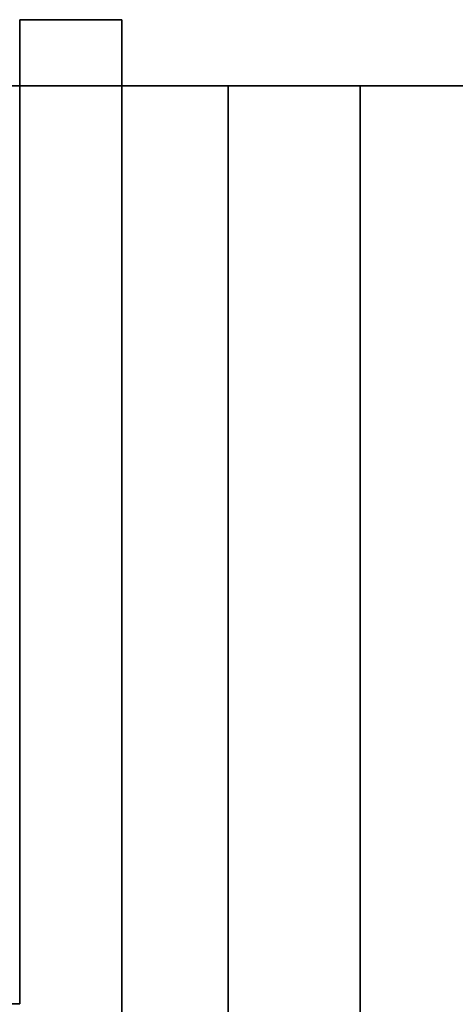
# Model space of a CAD drawing. Extents: x -1299 to -1246.9, y 2743.7 to 2747.9.
# Tile 156 of 256: x -1297.0081 to -1296.9877, y 2747.8413 to 2747.8875. Entities that reach past the tile are written whole.
import ezdxf

# ---------------------------------------------------------------- set-up
doc = ezdxf.new("R2010")
doc.units = 0
doc.header["$LTSCALE"] = 150
doc.header["$MEASUREMENT"] = 0
doc.layers.add('3DFACE_BOLT', color=7, linetype='CONTINUOUS')
doc.layers.add('3DFACE_SHAPE', color=7, linetype='CONTINUOUS')

msp = doc.modelspace()

# ---------------------------------------------------------------- linework, layer by layer
at = {"layer": '3DFACE_BOLT', "color": 1}
for points, invisible_edges in [([(-1297.018119, 2747.865136, 0.056417), (-1297.018119, 2747.871824, 0.068), (-1297.008119, 2747.865136, 0.056417)], 14), ([(-1297.008119, 2747.865136, 0.056417), (-1297.018119, 2747.871824, 0.068), (-1297.008119, 2747.871824, 0.068)], 3), ([(-1297.018119, 2747.871824, 0.068), (-1297.018119, 2747.865136, 0.079583), (-1297.008119, 2747.871824, 0.068)], 14), ([(-1297.008119, 2747.871824, 0.068), (-1297.018119, 2747.865136, 0.079583), (-1297.008119, 2747.865136, 0.079583)], 3), ([(-1297.018119, 2747.865136, 0.126417), (-1297.018119, 2747.871824, 0.138), (-1297.008119, 2747.865136, 0.126417)], 14), ([(-1297.008119, 2747.865136, 0.126417), (-1297.018119, 2747.871824, 0.138), (-1297.008119, 2747.871824, 0.138)], 3), ([(-1297.018119, 2747.871824, 0.138), (-1297.018119, 2747.865136, 0.149583), (-1297.008119, 2747.871824, 0.138)], 14), ([(-1297.008119, 2747.871824, 0.138), (-1297.018119, 2747.865136, 0.149583), (-1297.008119, 2747.865136, 0.149583)], 3), ([(-1297.008119, 2747.865136, 0.056417), (-1297.008119, 2747.871824, 0.068), (-1297.008119, 2747.865136, 0.079583)], 12), ([(-1297.008119, 2747.865136, 0.126417), (-1297.008119, 2747.871824, 0.138), (-1297.008119, 2747.865136, 0.149583)], 12), ([(-1297.008119, 2747.866057, 0.065528), (-1297.008119, 2747.866449, 0.068), (-1296.958119, 2747.866057, 0.065528)], 14), ([(-1296.958119, 2747.866057, 0.065528), (-1297.008119, 2747.866449, 0.068), (-1296.958119, 2747.866449, 0.068)], 3), ([(-1297.008119, 2747.866449, 0.068), (-1297.008119, 2747.866057, 0.070472), (-1296.958119, 2747.866449, 0.068)], 14), ([(-1296.958119, 2747.866449, 0.068), (-1297.008119, 2747.866057, 0.070472), (-1296.958119, 2747.866057, 0.070472)], 3), ([(-1297.008119, 2747.866057, 0.070472), (-1297.008119, 2747.866449, 0.068), (-1297.008119, 2747.866057, 0.065528)], 12), ([(-1297.008119, 2747.866057, 0.135528), (-1297.008119, 2747.866449, 0.138), (-1296.958119, 2747.866057, 0.135528)], 14), ([(-1296.958119, 2747.866057, 0.135528), (-1297.008119, 2747.866449, 0.138), (-1296.958119, 2747.866449, 0.138)], 3), ([(-1297.008119, 2747.866449, 0.138), (-1297.008119, 2747.866057, 0.140472), (-1296.958119, 2747.866449, 0.138)], 14), ([(-1296.958119, 2747.866449, 0.138), (-1297.008119, 2747.866057, 0.140472), (-1296.958119, 2747.866057, 0.140472)], 3), ([(-1297.008119, 2747.866057, 0.140472), (-1297.008119, 2747.866449, 0.138), (-1297.008119, 2747.866057, 0.135528)], 12), ([(-1297.008119, 2747.864921, 0.063298), (-1297.008119, 2747.866057, 0.065528), (-1296.958119, 2747.864921, 0.063298)], 14), ([(-1296.958119, 2747.864921, 0.063298), (-1297.008119, 2747.866057, 0.065528), (-1296.958119, 2747.866057, 0.065528)], 3), ([(-1297.008119, 2747.866057, 0.070472), (-1297.008119, 2747.864921, 0.072702), (-1296.958119, 2747.866057, 0.070472)], 14), ([(-1296.958119, 2747.866057, 0.070472), (-1297.008119, 2747.864921, 0.072702), (-1296.958119, 2747.864921, 0.072702)], 3), ([(-1297.008119, 2747.864921, 0.072702), (-1297.008119, 2747.866057, 0.070472), (-1297.008119, 2747.864921, 0.063298)], 14), ([(-1297.008119, 2747.864921, 0.063298), (-1297.008119, 2747.866057, 0.070472), (-1297.008119, 2747.866057, 0.065528)], 3), ([(-1297.008119, 2747.864921, 0.133298), (-1297.008119, 2747.866057, 0.135528), (-1296.958119, 2747.864921, 0.133298)], 14), ([(-1296.958119, 2747.864921, 0.133298), (-1297.008119, 2747.866057, 0.135528), (-1296.958119, 2747.866057, 0.135528)], 3), ([(-1297.008119, 2747.866057, 0.140472), (-1297.008119, 2747.864921, 0.142702), (-1296.958119, 2747.866057, 0.140472)], 14), ([(-1296.958119, 2747.866057, 0.140472), (-1297.008119, 2747.864921, 0.142702), (-1296.958119, 2747.864921, 0.142702)], 3), ([(-1297.008119, 2747.864921, 0.142702), (-1297.008119, 2747.866057, 0.140472), (-1297.008119, 2747.864921, 0.133298)], 14), ([(-1297.008119, 2747.864921, 0.133298), (-1297.008119, 2747.866057, 0.140472), (-1297.008119, 2747.866057, 0.135528)], 3), ([(-1297.018119, 2747.851761, 0.056417), (-1297.018119, 2747.865136, 0.056417), (-1297.008119, 2747.851761, 0.056417)], 14), ([(-1297.008119, 2747.851761, 0.056417), (-1297.018119, 2747.865136, 0.056417), (-1297.008119, 2747.865136, 0.056417)], 3), ([(-1297.018119, 2747.865136, 0.079583), (-1297.018119, 2747.851761, 0.079583), (-1297.008119, 2747.865136, 0.079583)], 14), ([(-1297.008119, 2747.865136, 0.079583), (-1297.018119, 2747.851761, 0.079583), (-1297.008119, 2747.851761, 0.079583)], 3), ([(-1297.018119, 2747.851761, 0.126417), (-1297.018119, 2747.865136, 0.126417), (-1297.008119, 2747.851761, 0.126417)], 14), ([(-1297.008119, 2747.851761, 0.126417), (-1297.018119, 2747.865136, 0.126417), (-1297.008119, 2747.865136, 0.126417)], 3), ([(-1297.018119, 2747.865136, 0.149583), (-1297.018119, 2747.851761, 0.149583), (-1297.008119, 2747.865136, 0.149583)], 14), ([(-1297.008119, 2747.865136, 0.149583), (-1297.018119, 2747.851761, 0.149583), (-1297.008119, 2747.851761, 0.149583)], 3), ([(-1297.008119, 2747.851761, 0.056417), (-1297.008119, 2747.865136, 0.056417), (-1297.008119, 2747.851761, 0.079583)], 14), ([(-1297.008119, 2747.851761, 0.079583), (-1297.008119, 2747.865136, 0.056417), (-1297.008119, 2747.865136, 0.079583)], 3), ([(-1297.008119, 2747.851761, 0.126417), (-1297.008119, 2747.865136, 0.126417), (-1297.008119, 2747.851761, 0.149583)], 14), ([(-1297.008119, 2747.851761, 0.149583), (-1297.008119, 2747.865136, 0.126417), (-1297.008119, 2747.865136, 0.149583)], 3), ([(-1297.008119, 2747.863151, 0.061528), (-1297.008119, 2747.864921, 0.063298), (-1296.958119, 2747.863151, 0.061528)], 14), ([(-1296.958119, 2747.863151, 0.061528), (-1297.008119, 2747.864921, 0.063298), (-1296.958119, 2747.864921, 0.063298)], 3), ([(-1297.008119, 2747.864921, 0.072702), (-1297.008119, 2747.863151, 0.074472), (-1296.958119, 2747.864921, 0.072702)], 14), ([(-1296.958119, 2747.864921, 0.072702), (-1297.008119, 2747.863151, 0.074472), (-1296.958119, 2747.863151, 0.074472)], 3), ([(-1297.008119, 2747.863151, 0.074472), (-1297.008119, 2747.864921, 0.072702), (-1297.008119, 2747.863151, 0.061528)], 14), ([(-1297.008119, 2747.863151, 0.061528), (-1297.008119, 2747.864921, 0.072702), (-1297.008119, 2747.864921, 0.063298)], 3), ([(-1297.008119, 2747.863151, 0.131528), (-1297.008119, 2747.864921, 0.133298), (-1296.958119, 2747.863151, 0.131528)], 14), ([(-1296.958119, 2747.863151, 0.131528), (-1297.008119, 2747.864921, 0.133298), (-1296.958119, 2747.864921, 0.133298)], 3), ([(-1297.008119, 2747.864921, 0.142702), (-1297.008119, 2747.863151, 0.144472), (-1296.958119, 2747.864921, 0.142702)], 14), ([(-1296.958119, 2747.864921, 0.142702), (-1297.008119, 2747.863151, 0.144472), (-1296.958119, 2747.863151, 0.144472)], 3), ([(-1297.008119, 2747.863151, 0.144472), (-1297.008119, 2747.864921, 0.142702), (-1297.008119, 2747.863151, 0.131528)], 14), ([(-1297.008119, 2747.863151, 0.131528), (-1297.008119, 2747.864921, 0.142702), (-1297.008119, 2747.864921, 0.133298)], 3), ([(-1297.008119, 2747.860921, 0.060392), (-1297.008119, 2747.863151, 0.061528), (-1296.958119, 2747.860921, 0.060392)], 14), ([(-1296.958119, 2747.860921, 0.060392), (-1297.008119, 2747.863151, 0.061528), (-1296.958119, 2747.863151, 0.061528)], 3), ([(-1297.008119, 2747.863151, 0.074472), (-1297.008119, 2747.860921, 0.075608), (-1296.958119, 2747.863151, 0.074472)], 14), ([(-1296.958119, 2747.863151, 0.074472), (-1297.008119, 2747.860921, 0.075608), (-1296.958119, 2747.860921, 0.075608)], 3), ([(-1297.008119, 2747.860921, 0.075608), (-1297.008119, 2747.863151, 0.074472), (-1297.008119, 2747.860921, 0.060392)], 14), ([(-1297.008119, 2747.860921, 0.060392), (-1297.008119, 2747.863151, 0.074472), (-1297.008119, 2747.863151, 0.061528)], 3), ([(-1297.008119, 2747.860921, 0.130392), (-1297.008119, 2747.863151, 0.131528), (-1296.958119, 2747.860921, 0.130392)], 14), ([(-1296.958119, 2747.860921, 0.130392), (-1297.008119, 2747.863151, 0.131528), (-1296.958119, 2747.863151, 0.131528)], 3), ([(-1297.008119, 2747.863151, 0.144472), (-1297.008119, 2747.860921, 0.145608), (-1296.958119, 2747.863151, 0.144472)], 14), ([(-1296.958119, 2747.863151, 0.144472), (-1297.008119, 2747.860921, 0.145608), (-1296.958119, 2747.860921, 0.145608)], 3), ([(-1297.008119, 2747.860921, 0.145608), (-1297.008119, 2747.863151, 0.144472), (-1297.008119, 2747.860921, 0.130392)], 14), ([(-1297.008119, 2747.860921, 0.130392), (-1297.008119, 2747.863151, 0.144472), (-1297.008119, 2747.863151, 0.131528)], 3), ([(-1297.008119, 2747.858449, 0.06), (-1297.008119, 2747.860921, 0.060392), (-1296.958119, 2747.858449, 0.06)], 14), ([(-1296.958119, 2747.858449, 0.06), (-1297.008119, 2747.860921, 0.060392), (-1296.958119, 2747.860921, 0.060392)], 3), ([(-1297.008119, 2747.860921, 0.075608), (-1297.008119, 2747.858449, 0.076), (-1296.958119, 2747.860921, 0.075608)], 14), ([(-1296.958119, 2747.860921, 0.075608), (-1297.008119, 2747.858449, 0.076), (-1296.958119, 2747.858449, 0.076)], 3), ([(-1297.008119, 2747.858449, 0.076), (-1297.008119, 2747.860921, 0.075608), (-1297.008119, 2747.858449, 0.06)], 14), ([(-1297.008119, 2747.858449, 0.06), (-1297.008119, 2747.860921, 0.075608), (-1297.008119, 2747.860921, 0.060392)], 3), ([(-1297.008119, 2747.858449, 0.13), (-1297.008119, 2747.860921, 0.130392), (-1296.958119, 2747.858449, 0.13)], 14), ([(-1296.958119, 2747.858449, 0.13), (-1297.008119, 2747.860921, 0.130392), (-1296.958119, 2747.860921, 0.130392)], 3), ([(-1297.008119, 2747.860921, 0.145608), (-1297.008119, 2747.858449, 0.146), (-1296.958119, 2747.860921, 0.145608)], 14), ([(-1296.958119, 2747.860921, 0.145608), (-1297.008119, 2747.858449, 0.146), (-1296.958119, 2747.858449, 0.146)], 3), ([(-1297.008119, 2747.858449, 0.146), (-1297.008119, 2747.860921, 0.145608), (-1297.008119, 2747.858449, 0.13)], 14), ([(-1297.008119, 2747.858449, 0.13), (-1297.008119, 2747.860921, 0.145608), (-1297.008119, 2747.860921, 0.130392)], 3), ([(-1297.008119, 2747.855976, 0.060392), (-1297.008119, 2747.858449, 0.06), (-1296.958119, 2747.855976, 0.060392)], 14), ([(-1296.958119, 2747.855976, 0.060392), (-1297.008119, 2747.858449, 0.06), (-1296.958119, 2747.858449, 0.06)], 3), ([(-1297.008119, 2747.858449, 0.076), (-1297.008119, 2747.855976, 0.075608), (-1296.958119, 2747.858449, 0.076)], 14), ([(-1296.958119, 2747.858449, 0.076), (-1297.008119, 2747.855976, 0.075608), (-1296.958119, 2747.855976, 0.075608)], 3), ([(-1297.008119, 2747.855976, 0.075608), (-1297.008119, 2747.858449, 0.076), (-1297.008119, 2747.855976, 0.060392)], 14), ([(-1297.008119, 2747.855976, 0.060392), (-1297.008119, 2747.858449, 0.076), (-1297.008119, 2747.858449, 0.06)], 3), ([(-1297.008119, 2747.855976, 0.130392), (-1297.008119, 2747.858449, 0.13), (-1296.958119, 2747.855976, 0.130392)], 14), ([(-1296.958119, 2747.855976, 0.130392), (-1297.008119, 2747.858449, 0.13), (-1296.958119, 2747.858449, 0.13)], 3), ([(-1297.008119, 2747.858449, 0.146), (-1297.008119, 2747.855976, 0.145608), (-1296.958119, 2747.858449, 0.146)], 14), ([(-1296.958119, 2747.858449, 0.146), (-1297.008119, 2747.855976, 0.145608), (-1296.958119, 2747.855976, 0.145608)], 3), ([(-1297.008119, 2747.855976, 0.145608), (-1297.008119, 2747.858449, 0.146), (-1297.008119, 2747.855976, 0.130392)], 14), ([(-1297.008119, 2747.855976, 0.130392), (-1297.008119, 2747.858449, 0.146), (-1297.008119, 2747.858449, 0.13)], 3), ([(-1297.008119, 2747.853746, 0.061528), (-1297.008119, 2747.855976, 0.060392), (-1296.958119, 2747.853746, 0.061528)], 14), ([(-1296.958119, 2747.853746, 0.061528), (-1297.008119, 2747.855976, 0.060392), (-1296.958119, 2747.855976, 0.060392)], 3), ([(-1297.008119, 2747.855976, 0.075608), (-1297.008119, 2747.853746, 0.074472), (-1296.958119, 2747.855976, 0.075608)], 14), ([(-1296.958119, 2747.855976, 0.075608), (-1297.008119, 2747.853746, 0.074472), (-1296.958119, 2747.853746, 0.074472)], 3), ([(-1297.008119, 2747.853746, 0.074472), (-1297.008119, 2747.855976, 0.075608), (-1297.008119, 2747.853746, 0.061528)], 14), ([(-1297.008119, 2747.853746, 0.061528), (-1297.008119, 2747.855976, 0.075608), (-1297.008119, 2747.855976, 0.060392)], 3), ([(-1297.008119, 2747.853746, 0.131528), (-1297.008119, 2747.855976, 0.130392), (-1296.958119, 2747.853746, 0.131528)], 14), ([(-1296.958119, 2747.853746, 0.131528), (-1297.008119, 2747.855976, 0.130392), (-1296.958119, 2747.855976, 0.130392)], 3), ([(-1297.008119, 2747.855976, 0.145608), (-1297.008119, 2747.853746, 0.144472), (-1296.958119, 2747.855976, 0.145608)], 14), ([(-1296.958119, 2747.855976, 0.145608), (-1297.008119, 2747.853746, 0.144472), (-1296.958119, 2747.853746, 0.144472)], 3), ([(-1297.008119, 2747.853746, 0.144472), (-1297.008119, 2747.855976, 0.145608), (-1297.008119, 2747.853746, 0.131528)], 14), ([(-1297.008119, 2747.853746, 0.131528), (-1297.008119, 2747.855976, 0.145608), (-1297.008119, 2747.855976, 0.130392)], 3), ([(-1297.008119, 2747.851976, 0.063298), (-1297.008119, 2747.853746, 0.061528), (-1296.958119, 2747.851976, 0.063298)], 14), ([(-1296.958119, 2747.851976, 0.063298), (-1297.008119, 2747.853746, 0.061528), (-1296.958119, 2747.853746, 0.061528)], 3), ([(-1297.008119, 2747.853746, 0.074472), (-1297.008119, 2747.851976, 0.072702), (-1296.958119, 2747.853746, 0.074472)], 14), ([(-1296.958119, 2747.853746, 0.074472), (-1297.008119, 2747.851976, 0.072702), (-1296.958119, 2747.851976, 0.072702)], 3), ([(-1297.008119, 2747.851976, 0.072702), (-1297.008119, 2747.853746, 0.074472), (-1297.008119, 2747.851976, 0.063298)], 14), ([(-1297.008119, 2747.851976, 0.063298), (-1297.008119, 2747.853746, 0.074472), (-1297.008119, 2747.853746, 0.061528)], 3), ([(-1297.008119, 2747.851976, 0.133298), (-1297.008119, 2747.853746, 0.131528), (-1296.958119, 2747.851976, 0.133298)], 14), ([(-1296.958119, 2747.851976, 0.133298), (-1297.008119, 2747.853746, 0.131528), (-1296.958119, 2747.853746, 0.131528)], 3), ([(-1297.008119, 2747.853746, 0.144472), (-1297.008119, 2747.851976, 0.142702), (-1296.958119, 2747.853746, 0.144472)], 14), ([(-1296.958119, 2747.853746, 0.144472), (-1297.008119, 2747.851976, 0.142702), (-1296.958119, 2747.851976, 0.142702)], 3), ([(-1297.008119, 2747.851976, 0.142702), (-1297.008119, 2747.853746, 0.144472), (-1297.008119, 2747.851976, 0.133298)], 14), ([(-1297.008119, 2747.851976, 0.133298), (-1297.008119, 2747.853746, 0.144472), (-1297.008119, 2747.853746, 0.131528)], 3), ([(-1297.008119, 2747.845074, 0.068), (-1297.018119, 2747.851761, 0.056417), (-1297.008119, 2747.851761, 0.056417)], 3), ([(-1297.018119, 2747.851761, 0.079583), (-1297.018119, 2747.845074, 0.068), (-1297.008119, 2747.851761, 0.079583)], 14), ([(-1297.008119, 2747.851761, 0.079583), (-1297.018119, 2747.845074, 0.068), (-1297.008119, 2747.845074, 0.068)], 3), ([(-1297.008119, 2747.845074, 0.138), (-1297.018119, 2747.851761, 0.126417), (-1297.008119, 2747.851761, 0.126417)], 3), ([(-1297.018119, 2747.851761, 0.149583), (-1297.018119, 2747.845074, 0.138), (-1297.008119, 2747.851761, 0.149583)], 14), ([(-1297.008119, 2747.851761, 0.149583), (-1297.018119, 2747.845074, 0.138), (-1297.008119, 2747.845074, 0.138)], 3), ([(-1297.008119, 2747.85084, 0.065528), (-1297.008119, 2747.851976, 0.063298), (-1296.958119, 2747.85084, 0.065528)], 14), ([(-1296.958119, 2747.85084, 0.065528), (-1297.008119, 2747.851976, 0.063298), (-1296.958119, 2747.851976, 0.063298)], 3), ([(-1297.008119, 2747.851976, 0.072702), (-1297.008119, 2747.85084, 0.070472), (-1296.958119, 2747.851976, 0.072702)], 14), ([(-1296.958119, 2747.851976, 0.072702), (-1297.008119, 2747.85084, 0.070472), (-1296.958119, 2747.85084, 0.070472)], 3), ([(-1297.008119, 2747.85084, 0.070472), (-1297.008119, 2747.851976, 0.072702), (-1297.008119, 2747.85084, 0.065528)], 14), ([(-1297.008119, 2747.85084, 0.065528), (-1297.008119, 2747.851976, 0.072702), (-1297.008119, 2747.851976, 0.063298)], 3), ([(-1297.008119, 2747.85084, 0.135528), (-1297.008119, 2747.851976, 0.133298), (-1296.958119, 2747.85084, 0.135528)], 14), ([(-1296.958119, 2747.85084, 0.135528), (-1297.008119, 2747.851976, 0.133298), (-1296.958119, 2747.851976, 0.133298)], 3), ([(-1297.008119, 2747.851976, 0.142702), (-1297.008119, 2747.85084, 0.140472), (-1296.958119, 2747.851976, 0.142702)], 14), ([(-1296.958119, 2747.851976, 0.142702), (-1297.008119, 2747.85084, 0.140472), (-1296.958119, 2747.85084, 0.140472)], 3), ([(-1297.008119, 2747.85084, 0.140472), (-1297.008119, 2747.851976, 0.142702), (-1297.008119, 2747.85084, 0.135528)], 14), ([(-1297.008119, 2747.85084, 0.135528), (-1297.008119, 2747.851976, 0.142702), (-1297.008119, 2747.851976, 0.133298)], 3), ([(-1297.008119, 2747.845074, 0.068), (-1297.008119, 2747.851761, 0.056417), (-1297.008119, 2747.851761, 0.079583)], 2), ([(-1297.008119, 2747.845074, 0.138), (-1297.008119, 2747.851761, 0.126417), (-1297.008119, 2747.851761, 0.149583)], 2), ([(-1297.008119, 2747.850449, 0.068), (-1297.008119, 2747.85084, 0.065528), (-1296.958119, 2747.850449, 0.068)], 14), ([(-1296.958119, 2747.850449, 0.068), (-1297.008119, 2747.85084, 0.065528), (-1296.958119, 2747.85084, 0.065528)], 3), ([(-1297.008119, 2747.85084, 0.070472), (-1297.008119, 2747.850449, 0.068), (-1296.958119, 2747.85084, 0.070472)], 14), ([(-1296.958119, 2747.85084, 0.070472), (-1297.008119, 2747.850449, 0.068), (-1296.958119, 2747.850449, 0.068)], 3), ([(-1297.008119, 2747.850449, 0.068), (-1297.008119, 2747.85084, 0.070472), (-1297.008119, 2747.85084, 0.065528)], 2), ([(-1297.008119, 2747.850449, 0.138), (-1297.008119, 2747.85084, 0.135528), (-1296.958119, 2747.850449, 0.138)], 14), ([(-1296.958119, 2747.850449, 0.138), (-1297.008119, 2747.85084, 0.135528), (-1296.958119, 2747.85084, 0.135528)], 3), ([(-1297.008119, 2747.85084, 0.140472), (-1297.008119, 2747.850449, 0.138), (-1296.958119, 2747.85084, 0.140472)], 14), ([(-1296.958119, 2747.85084, 0.140472), (-1297.008119, 2747.850449, 0.138), (-1296.958119, 2747.850449, 0.138)], 3), ([(-1297.008119, 2747.850449, 0.138), (-1297.008119, 2747.85084, 0.140472), (-1297.008119, 2747.85084, 0.135528)], 2)]:
    msp.add_3dface(points, dxfattribs=dict(at, invisible_edges=invisible_edges))
at = {"layer": '3DFACE_SHAPE', "color": 13}
for points, invisible_edges in [([(-1297.008119, 2747.858449, 0.033), (-1297.008119, 2747.864459, 0.06199), (-1297.008119, 2747.887549, 0.033)], 15), ([(-1297.008119, 2747.864459, 0.06199), (-1297.008119, 2747.866949, 0.068), (-1297.008119, 2747.887549, 0.033)], 14), ([(-1297.008119, 2747.887549, 0.033), (-1297.008119, 2747.866949, 0.068), (-1297.008119, 2747.864459, 0.07401)], 13), ([(-1297.008119, 2747.864459, 0.07401), (-1297.008119, 2747.866949, 0.138), (-1297.008119, 2747.887549, 0.033)], 15), ([(-1297.008119, 2747.866949, 0.138), (-1297.008119, 2747.887549, 0.173), (-1297.008119, 2747.887549, 0.033)], 13), ([(-1297.008119, 2747.866949, 0.138), (-1297.008119, 2747.864459, 0.14401), (-1297.008119, 2747.887549, 0.173)], 14), ([(-1297.008119, 2747.887549, 0.173), (-1297.008119, 2747.864459, 0.14401), (-1297.008119, 2747.841349, 0.173)], 3), ([(-1297.003319, 2747.836549, 0.033), (-1297.008119, 2747.858449, 0.033), (-1297.003319, 2747.887549, 0.033)], 3), ([(-1297.008119, 2747.858449, 0.033), (-1297.008119, 2747.887549, 0.033), (-1297.003319, 2747.887549, 0.033)], 12), ([(-1297.008119, 2747.887549, 0.173), (-1297.008119, 2747.841349, 0.173), (-1297.003319, 2747.887549, 0.173)], 2), ([(-1297.003319, 2747.887549, 0.173), (-1297.008119, 2747.841349, 0.173), (-1297.003319, 2747.836549, 0.173)], 3), ([(-1297.003319, 2747.887549, 0.173), (-1297.003319, 2747.887549, 0.138), (-1297.008119, 2747.887549, 0.173)], 2), ([(-1297.003319, 2747.887549, 0.138), (-1297.003319, 2747.887549, 0.068), (-1297.008119, 2747.887549, 0.173)], 14), ([(-1297.008119, 2747.887549, 0.173), (-1297.003319, 2747.887549, 0.068), (-1297.008119, 2747.887549, 0.033)], 3), ([(-1297.003319, 2747.887549, 0.068), (-1297.003319, 2747.887549, 0.033), (-1297.008119, 2747.887549, 0.033)], 12), ([(-1297.003319, 2747.866949, 0.068), (-1297.003319, 2747.864459, 0.06199), (-1297.003319, 2747.887549, 0.068)], 14), ([(-1297.003319, 2747.864459, 0.06199), (-1297.003319, 2747.858449, 0.0595), (-1297.003319, 2747.887549, 0.068)], 14), ([(-1297.003319, 2747.887549, 0.068), (-1297.003319, 2747.858449, 0.0595), (-1297.003319, 2747.887549, 0.033)], 15), ([(-1297.003319, 2747.858449, 0.0595), (-1297.003319, 2747.852438, 0.06199), (-1297.003319, 2747.887549, 0.033)], 14), ([(-1297.003319, 2747.887549, 0.033), (-1297.003319, 2747.852438, 0.06199), (-1297.003319, 2747.836549, 0.033)], 3), ([(-1297.003319, 2747.836549, 0.173), (-1297.003319, 2747.864459, 0.14401), (-1297.003319, 2747.887549, 0.173)], 3), ([(-1297.003319, 2747.864459, 0.14401), (-1297.003319, 2747.887549, 0.138), (-1297.003319, 2747.887549, 0.173)], 13), ([(-1297.003319, 2747.864459, 0.14401), (-1297.003319, 2747.866949, 0.138), (-1297.003319, 2747.887549, 0.138)], 14), ([(-1297.003319, 2747.866949, 0.068), (-1297.003319, 2747.887549, 0.068), (-1297.003319, 2747.864459, 0.13199)], 15), ([(-1297.003319, 2747.864459, 0.13199), (-1297.003319, 2747.887549, 0.068), (-1297.003319, 2747.866949, 0.138)], 3), ([(-1297.003319, 2747.887549, 0.068), (-1297.003319, 2747.887549, 0.138), (-1297.003319, 2747.866949, 0.138)], 14), ([(-1297.046219, 2747.884449, 0.198), (-1297.046219, 2747.884449, 0.206), (-1296.998319, 2747.884449, 0.198)], 2), ([(-1297.046219, 2747.884449, 0.206), (-1296.944219, 2747.884449, 0.206), (-1296.998319, 2747.884449, 0.198)], 14), ([(-1297.046219, 2747.884449, 0.008), (-1296.998319, 2747.884449, 0.008), (-1297.046219, 2747.884449)], 2), ([(-1296.998319, 2747.884449, 0.008), (-1296.992119, 2747.884449, 0.008), (-1297.046219, 2747.884449)], 15), ([(-1297.046219, 2747.884449), (-1296.992119, 2747.884449, 0.008), (-1296.944219, 2747.884449)], 3), ([(-1297.046219, 2747.884449, 0.206), (-1297.046219, 2746.946449, 0.206), (-1296.944219, 2747.884449, 0.206)], 2), ([(-1297.046219, 2746.946449, 0.206), (-1296.944219, 2746.946449, 0.206), (-1296.944219, 2747.884449, 0.206)], 12), ([(-1296.998319, 2747.884449, 0.198), (-1296.998319, 2746.946449, 0.198), (-1297.046219, 2747.884449, 0.198)], 2), ([(-1296.998319, 2746.946449, 0.198), (-1297.046219, 2746.946449, 0.198), (-1297.046219, 2747.884449, 0.198)], 12), ([(-1297.046219, 2747.884449, 0.008), (-1297.046219, 2746.946449, 0.008), (-1296.998319, 2747.884449, 0.008)], 2), ([(-1297.046219, 2746.946449, 0.008), (-1296.998319, 2746.946449, 0.008), (-1296.998319, 2747.884449, 0.008)], 12), ([(-1296.944219, 2747.884449), (-1296.944219, 2746.946449), (-1297.046219, 2747.884449)], 2), ([(-1296.944219, 2746.946449), (-1297.046219, 2746.946449), (-1297.046219, 2747.884449)], 12), ([(-1296.998319, 2747.866949, 0.138), (-1296.998319, 2747.864459, 0.14401), (-1296.998319, 2747.884449, 0.138)], 14), ([(-1296.998319, 2747.884449, 0.138), (-1296.998319, 2747.864459, 0.14401), (-1296.998319, 2747.884449, 0.198)], 15), ([(-1296.998319, 2747.864459, 0.14401), (-1296.998319, 2747.858449, 0.1465), (-1296.998319, 2747.884449, 0.198)], 14), ([(-1296.998319, 2747.884449, 0.198), (-1296.998319, 2747.858449, 0.1465), (-1296.998319, 2747.808449, 0.1465)], 15), ([(-1296.998319, 2746.966449, 0.1465), (-1296.998319, 2747.884449, 0.198), (-1296.998319, 2747.808449, 0.1465)], 15), ([(-1296.998319, 2747.884449, 0.198), (-1296.998319, 2746.966449, 0.1465), (-1296.998319, 2746.946449, 0.198)], 3), ([(-1296.998319, 2747.808449, 0.0595), (-1296.998319, 2747.884449, 0.008), (-1296.998319, 2746.946449, 0.008)], 13), ([(-1296.998319, 2747.858449, 0.0595), (-1296.998319, 2747.884449, 0.008), (-1296.998319, 2747.808449, 0.0595)], 15), ([(-1296.998319, 2747.858449, 0.0595), (-1296.998319, 2747.864459, 0.06199), (-1296.998319, 2747.884449, 0.008)], 14), ([(-1296.998319, 2747.884449, 0.008), (-1296.998319, 2747.864459, 0.06199), (-1296.998319, 2747.884449, 0.068)], 3), ([(-1296.998319, 2747.864459, 0.06199), (-1296.998319, 2747.866949, 0.068), (-1296.998319, 2747.884449, 0.068)], 14), ([(-1296.998319, 2747.866949, 0.138), (-1296.998319, 2747.884449, 0.138), (-1296.998319, 2747.864459, 0.07401)], 15), ([(-1296.998319, 2747.864459, 0.07401), (-1296.998319, 2747.884449, 0.138), (-1296.998319, 2747.866949, 0.068)], 3), ([(-1296.998319, 2747.884449, 0.138), (-1296.998319, 2747.884449, 0.068), (-1296.998319, 2747.866949, 0.068)], 14), ([(-1296.998319, 2747.884449, 0.198), (-1296.944219, 2747.884449, 0.206), (-1296.992119, 2747.884449, 0.198)], 15), ([(-1296.998319, 2747.884449, 0.008), (-1296.998319, 2747.884449, 0.068), (-1296.992119, 2747.884449, 0.008)], 14), ([(-1296.998319, 2747.884449, 0.068), (-1296.998319, 2747.884449, 0.138), (-1296.992119, 2747.884449, 0.008)], 14), ([(-1296.992119, 2747.884449, 0.008), (-1296.998319, 2747.884449, 0.138), (-1296.992119, 2747.884449, 0.198)], 3), ([(-1296.998319, 2747.884449, 0.138), (-1296.998319, 2747.884449, 0.198), (-1296.992119, 2747.884449, 0.198)], 14), ([(-1296.992119, 2747.858449, 0.198), (-1296.992119, 2747.864459, 0.14401), (-1296.992119, 2747.884449, 0.198)], 15), ([(-1296.992119, 2747.864459, 0.14401), (-1296.992119, 2747.866949, 0.138), (-1296.992119, 2747.884449, 0.198)], 14), ([(-1296.992119, 2747.884449, 0.198), (-1296.992119, 2747.866949, 0.138), (-1296.992119, 2747.884449, 0.008)], 3), ([(-1296.992119, 2747.866949, 0.138), (-1296.992119, 2747.864459, 0.13199), (-1296.992119, 2747.884449, 0.008)], 14), ([(-1296.992119, 2747.866949, 0.068), (-1296.992119, 2747.884449, 0.008), (-1296.992119, 2747.864459, 0.13199)], 15), ([(-1296.992119, 2747.866949, 0.068), (-1296.992119, 2747.864459, 0.06199), (-1296.992119, 2747.884449, 0.008)], 14), ([(-1296.992119, 2747.864459, 0.06199), (-1296.992119, 2747.858449, 0.0595), (-1296.992119, 2747.884449, 0.008)], 14), ([(-1296.992119, 2747.808449, 0.0595), (-1296.992119, 2747.884449, 0.008), (-1296.992119, 2747.858449, 0.0595)], 15), ([(-1296.992119, 2747.808449, 0.0595), (-1296.992119, 2746.966449, 0.0595), (-1296.992119, 2747.884449, 0.008)], 15), ([(-1296.992119, 2746.966449, 0.0595), (-1296.992119, 2746.946449, 0.008), (-1296.992119, 2747.884449, 0.008)], 13), ([(-1296.944219, 2747.884449, 0.206), (-1296.944219, 2747.884449, 0.198), (-1296.992119, 2747.884449, 0.198)], 12), ([(-1296.992119, 2747.884449, 0.008), (-1296.944219, 2747.884449, 0.008), (-1296.944219, 2747.884449)], 12), ([(-1296.992119, 2747.884449, 0.008), (-1296.992119, 2746.946449, 0.008), (-1296.944219, 2747.884449, 0.008)], 2), ([(-1296.992119, 2746.946449, 0.008), (-1296.944219, 2746.946449, 0.008), (-1296.944219, 2747.884449, 0.008)], 12), ([(-1296.992119, 2747.884449, 0.198), (-1296.944219, 2747.884449, 0.198), (-1296.992119, 2747.858449, 0.198)], 2), ([(-1296.944219, 2747.884449, 0.198), (-1296.944219, 2746.946449, 0.198), (-1296.992119, 2747.858449, 0.198)], 14), ([(-1297.008119, 2747.864459, 0.13199), (-1297.008119, 2747.866949, 0.138), (-1297.008119, 2747.864459, 0.07401)], 14), ([(-1297.008119, 2747.864459, 0.06199), (-1297.003319, 2747.864459, 0.06199), (-1297.008119, 2747.866949, 0.068)], 3), ([(-1297.003319, 2747.864459, 0.06199), (-1297.003319, 2747.866949, 0.068), (-1297.008119, 2747.866949, 0.068)], 14), ([(-1297.008119, 2747.866949, 0.068), (-1297.003319, 2747.866949, 0.068), (-1297.008119, 2747.864459, 0.07401)], 3), ([(-1297.003319, 2747.866949, 0.068), (-1297.003319, 2747.864459, 0.07401), (-1297.008119, 2747.864459, 0.07401)], 14), ([(-1297.008119, 2747.864459, 0.13199), (-1297.003319, 2747.864459, 0.13199), (-1297.008119, 2747.866949, 0.138)], 3), ([(-1297.003319, 2747.864459, 0.13199), (-1297.003319, 2747.866949, 0.138), (-1297.008119, 2747.866949, 0.138)], 14), ([(-1297.008119, 2747.866949, 0.138), (-1297.003319, 2747.866949, 0.138), (-1297.008119, 2747.864459, 0.14401)], 3), ([(-1297.003319, 2747.866949, 0.138), (-1297.003319, 2747.864459, 0.14401), (-1297.008119, 2747.864459, 0.14401)], 14), ([(-1297.003319, 2747.864459, 0.07401), (-1297.003319, 2747.866949, 0.068), (-1297.003319, 2747.864459, 0.13199)], 14), ([(-1296.998319, 2747.866949, 0.068), (-1296.992119, 2747.866949, 0.068), (-1296.998319, 2747.864459, 0.07401)], 3), ([(-1296.992119, 2747.866949, 0.068), (-1296.992119, 2747.864459, 0.07401), (-1296.998319, 2747.864459, 0.07401)], 14), ([(-1296.998319, 2747.864459, 0.06199), (-1296.992119, 2747.864459, 0.06199), (-1296.998319, 2747.866949, 0.068)], 3), ([(-1296.992119, 2747.864459, 0.06199), (-1296.992119, 2747.866949, 0.068), (-1296.998319, 2747.866949, 0.068)], 14), ([(-1296.998319, 2747.866949, 0.138), (-1296.992119, 2747.866949, 0.138), (-1296.998319, 2747.864459, 0.14401)], 3), ([(-1296.992119, 2747.866949, 0.138), (-1296.992119, 2747.864459, 0.14401), (-1296.998319, 2747.864459, 0.14401)], 14), ([(-1296.998319, 2747.864459, 0.13199), (-1296.992119, 2747.864459, 0.13199), (-1296.998319, 2747.866949, 0.138)], 3), ([(-1296.992119, 2747.864459, 0.13199), (-1296.992119, 2747.866949, 0.138), (-1296.998319, 2747.866949, 0.138)], 14), ([(-1296.998319, 2747.864459, 0.13199), (-1296.998319, 2747.866949, 0.138), (-1296.998319, 2747.864459, 0.07401)], 14), ([(-1296.992119, 2747.864459, 0.07401), (-1296.992119, 2747.866949, 0.068), (-1296.992119, 2747.858449, 0.1295)], 14), ([(-1296.992119, 2747.858449, 0.1295), (-1296.992119, 2747.866949, 0.068), (-1296.992119, 2747.864459, 0.13199)], 15), ([(-1297.008119, 2747.858449, 0.0595), (-1297.008119, 2747.864459, 0.06199), (-1297.008119, 2747.858449, 0.033)], 14), ([(-1297.008119, 2747.864459, 0.14401), (-1297.008119, 2747.858449, 0.1465), (-1297.008119, 2747.841349, 0.173)], 14), ([(-1297.008119, 2747.858449, 0.1295), (-1297.008119, 2747.864459, 0.13199), (-1297.008119, 2747.858449, 0.0765)], 14), ([(-1297.008119, 2747.858449, 0.0765), (-1297.008119, 2747.864459, 0.13199), (-1297.008119, 2747.864459, 0.07401)], 3), ([(-1297.008119, 2747.864459, 0.07401), (-1297.003319, 2747.864459, 0.07401), (-1297.008119, 2747.858449, 0.0765)], 3), ([(-1297.003319, 2747.864459, 0.07401), (-1297.003319, 2747.858449, 0.0765), (-1297.008119, 2747.858449, 0.0765)], 14), ([(-1297.008119, 2747.858449, 0.0595), (-1297.003319, 2747.858449, 0.0595), (-1297.008119, 2747.864459, 0.06199)], 3), ([(-1297.003319, 2747.858449, 0.0595), (-1297.003319, 2747.864459, 0.06199), (-1297.008119, 2747.864459, 0.06199)], 14), ([(-1297.008119, 2747.864459, 0.14401), (-1297.003319, 2747.864459, 0.14401), (-1297.008119, 2747.858449, 0.1465)], 3), ([(-1297.003319, 2747.864459, 0.14401), (-1297.003319, 2747.858449, 0.1465), (-1297.008119, 2747.858449, 0.1465)], 14), ([(-1297.008119, 2747.858449, 0.1295), (-1297.003319, 2747.858449, 0.1295), (-1297.008119, 2747.864459, 0.13199)], 3), ([(-1297.003319, 2747.858449, 0.1295), (-1297.003319, 2747.864459, 0.13199), (-1297.008119, 2747.864459, 0.13199)], 14), ([(-1297.003319, 2747.858449, 0.1465), (-1297.003319, 2747.864459, 0.14401), (-1297.003319, 2747.836549, 0.173)], 14), ([(-1297.003319, 2747.864459, 0.13199), (-1297.003319, 2747.858449, 0.1295), (-1297.003319, 2747.864459, 0.07401)], 14), ([(-1297.003319, 2747.858449, 0.1295), (-1297.003319, 2747.858449, 0.0765), (-1297.003319, 2747.864459, 0.07401)], 13), ([(-1296.998319, 2747.864459, 0.07401), (-1296.992119, 2747.864459, 0.07401), (-1296.998319, 2747.858449, 0.0765)], 3), ([(-1296.992119, 2747.864459, 0.07401), (-1296.992119, 2747.858449, 0.0765), (-1296.998319, 2747.858449, 0.0765)], 14), ([(-1296.998319, 2747.858449, 0.0595), (-1296.992119, 2747.858449, 0.0595), (-1296.998319, 2747.864459, 0.06199)], 3), ([(-1296.992119, 2747.858449, 0.0595), (-1296.992119, 2747.864459, 0.06199), (-1296.998319, 2747.864459, 0.06199)], 14), ([(-1296.998319, 2747.864459, 0.14401), (-1296.992119, 2747.864459, 0.14401), (-1296.998319, 2747.858449, 0.1465)], 3), ([(-1296.992119, 2747.864459, 0.14401), (-1296.992119, 2747.858449, 0.1465), (-1296.998319, 2747.858449, 0.1465)], 14), ([(-1296.998319, 2747.858449, 0.1295), (-1296.992119, 2747.858449, 0.1295), (-1296.998319, 2747.864459, 0.13199)], 3), ([(-1296.992119, 2747.858449, 0.1295), (-1296.992119, 2747.864459, 0.13199), (-1296.998319, 2747.864459, 0.13199)], 14), ([(-1296.998319, 2747.864459, 0.07401), (-1296.998319, 2747.858449, 0.0765), (-1296.998319, 2747.864459, 0.13199)], 14), ([(-1296.998319, 2747.858449, 0.0765), (-1296.998319, 2747.858449, 0.1295), (-1296.998319, 2747.864459, 0.13199)], 13), ([(-1296.992119, 2747.858449, 0.1465), (-1296.992119, 2747.864459, 0.14401), (-1296.992119, 2747.858449, 0.198)], 14), ([(-1296.992119, 2747.858449, 0.0765), (-1296.992119, 2747.864459, 0.07401), (-1296.992119, 2747.858449, 0.1295)], 14), ([(-1297.008119, 2747.841349, 0.173), (-1297.008119, 2747.858449, 0.1465), (-1297.008119, 2747.852438, 0.14401)], 13), ([(-1297.008119, 2747.841349, 0.033), (-1297.008119, 2747.852438, 0.06199), (-1297.008119, 2747.858449, 0.033)], 3), ([(-1297.008119, 2747.852438, 0.06199), (-1297.008119, 2747.858449, 0.0595), (-1297.008119, 2747.858449, 0.033)], 14), ([(-1297.008119, 2747.852438, 0.13199), (-1297.008119, 2747.858449, 0.1295), (-1297.008119, 2747.852438, 0.07401)], 14), ([(-1297.008119, 2747.852438, 0.07401), (-1297.008119, 2747.858449, 0.1295), (-1297.008119, 2747.858449, 0.0765)], 3), ([(-1297.008119, 2747.858449, 0.0765), (-1297.003319, 2747.858449, 0.0765), (-1297.008119, 2747.852438, 0.07401)], 3), ([(-1297.003319, 2747.858449, 0.0765), (-1297.003319, 2747.852438, 0.07401), (-1297.008119, 2747.852438, 0.07401)], 14), ([(-1297.008119, 2747.852438, 0.06199), (-1297.003319, 2747.852438, 0.06199), (-1297.008119, 2747.858449, 0.0595)], 3), ([(-1297.003319, 2747.852438, 0.06199), (-1297.003319, 2747.858449, 0.0595), (-1297.008119, 2747.858449, 0.0595)], 14), ([(-1297.008119, 2747.858449, 0.1465), (-1297.003319, 2747.858449, 0.1465), (-1297.008119, 2747.852438, 0.14401)], 3), ([(-1297.003319, 2747.858449, 0.1465), (-1297.003319, 2747.852438, 0.14401), (-1297.008119, 2747.852438, 0.14401)], 14), ([(-1297.008119, 2747.852438, 0.13199), (-1297.003319, 2747.852438, 0.13199), (-1297.008119, 2747.858449, 0.1295)], 3), ([(-1297.003319, 2747.852438, 0.13199), (-1297.003319, 2747.858449, 0.1295), (-1297.008119, 2747.858449, 0.1295)], 14), ([(-1297.008119, 2747.841349, 0.033), (-1297.008119, 2747.858449, 0.033), (-1297.003319, 2747.836549, 0.033)], 14), ([(-1297.003319, 2747.852438, 0.07401), (-1297.003319, 2747.858449, 0.0765), (-1297.003319, 2747.852438, 0.13199)], 14), ([(-1297.003319, 2747.858449, 0.0765), (-1297.003319, 2747.858449, 0.1295), (-1297.003319, 2747.852438, 0.13199)], 13), ([(-1297.003319, 2747.852438, 0.14401), (-1297.003319, 2747.858449, 0.1465), (-1297.003319, 2747.836549, 0.173)], 14), ([(-1296.998319, 2747.858449, 0.0765), (-1296.992119, 2747.858449, 0.0765), (-1296.998319, 2747.852438, 0.07401)], 3), ([(-1296.992119, 2747.858449, 0.0765), (-1296.992119, 2747.852438, 0.07401), (-1296.998319, 2747.852438, 0.07401)], 14), ([(-1296.998319, 2747.852438, 0.06199), (-1296.992119, 2747.852438, 0.06199), (-1296.998319, 2747.858449, 0.0595)], 3), ([(-1296.992119, 2747.852438, 0.06199), (-1296.992119, 2747.858449, 0.0595), (-1296.998319, 2747.858449, 0.0595)], 14), ([(-1296.998319, 2747.858449, 0.1465), (-1296.992119, 2747.858449, 0.1465), (-1296.998319, 2747.852438, 0.14401)], 3), ([(-1296.992119, 2747.858449, 0.1465), (-1296.992119, 2747.852438, 0.14401), (-1296.998319, 2747.852438, 0.14401)], 14), ([(-1296.998319, 2747.852438, 0.13199), (-1296.992119, 2747.852438, 0.13199), (-1296.998319, 2747.858449, 0.1295)], 3), ([(-1296.992119, 2747.852438, 0.13199), (-1296.992119, 2747.858449, 0.1295), (-1296.998319, 2747.858449, 0.1295)], 14), ([(-1296.998319, 2747.858449, 0.1465), (-1296.998319, 2747.852438, 0.14401), (-1296.998319, 2747.808449, 0.1465)], 14), ([(-1296.998319, 2747.852438, 0.06199), (-1296.998319, 2747.858449, 0.0595), (-1296.998319, 2747.814459, 0.06199)], 14), ([(-1296.998319, 2747.814459, 0.06199), (-1296.998319, 2747.858449, 0.0595), (-1296.998319, 2747.808449, 0.0595)], 3), ([(-1296.998319, 2747.852438, 0.07401), (-1296.998319, 2747.808449, 0.1295), (-1296.998319, 2747.858449, 0.0765)], 3), ([(-1296.998319, 2747.808449, 0.1295), (-1296.998319, 2747.814459, 0.13199), (-1296.998319, 2747.858449, 0.0765)], 14), ([(-1296.998319, 2747.858449, 0.0765), (-1296.998319, 2747.814459, 0.13199), (-1296.998319, 2747.858449, 0.1295)], 15), ([(-1296.998319, 2747.814459, 0.13199), (-1296.998319, 2747.852438, 0.13199), (-1296.998319, 2747.858449, 0.1295)], 13), ([(-1296.992119, 2747.852438, 0.06199), (-1296.992119, 2747.808449, 0.0595), (-1296.992119, 2747.858449, 0.0595)], 3), ([(-1296.992119, 2747.852438, 0.13199), (-1296.992119, 2747.808449, 0.0765), (-1296.992119, 2747.858449, 0.1295)], 3), ([(-1296.992119, 2747.808449, 0.0765), (-1296.992119, 2747.814459, 0.07401), (-1296.992119, 2747.858449, 0.1295)], 14), ([(-1296.992119, 2747.858449, 0.1295), (-1296.992119, 2747.814459, 0.07401), (-1296.992119, 2747.858449, 0.0765)], 15), ([(-1296.992119, 2747.814459, 0.07401), (-1296.992119, 2747.852438, 0.07401), (-1296.992119, 2747.858449, 0.0765)], 15), ([(-1296.992119, 2747.852438, 0.14401), (-1296.992119, 2747.858449, 0.1465), (-1296.992119, 2747.814459, 0.14401)], 14), ([(-1296.992119, 2747.858449, 0.1465), (-1296.992119, 2747.858449, 0.198), (-1296.992119, 2747.814459, 0.14401)], 15), ([(-1296.992119, 2747.814459, 0.14401), (-1296.992119, 2747.858449, 0.198), (-1296.992119, 2747.808449, 0.1465)], 3), ([(-1296.992119, 2747.858449, 0.198), (-1296.992119, 2747.808449, 0.198), (-1296.992119, 2747.808449, 0.1465)], 14), ([(-1296.944219, 2746.946449, 0.198), (-1296.992119, 2747.808449, 0.198), (-1296.992119, 2747.858449, 0.198)], 13), ([(-1297.008119, 2747.852438, 0.14401), (-1297.008119, 2747.849949, 0.138), (-1297.008119, 2747.841349, 0.173)], 14), ([(-1297.008119, 2747.852438, 0.07401), (-1297.008119, 2747.849949, 0.068), (-1297.008119, 2747.852438, 0.13199)], 14), ([(-1297.008119, 2747.852438, 0.13199), (-1297.008119, 2747.849949, 0.068), (-1297.008119, 2747.849949, 0.138)], 3), ([(-1297.008119, 2747.849949, 0.068), (-1297.008119, 2747.852438, 0.06199), (-1297.008119, 2747.841349, 0.033)], 14), ([(-1297.008119, 2747.852438, 0.07401), (-1297.003319, 2747.852438, 0.07401), (-1297.008119, 2747.849949, 0.068)], 3), ([(-1297.003319, 2747.852438, 0.07401), (-1297.003319, 2747.849949, 0.068), (-1297.008119, 2747.849949, 0.068)], 14), ([(-1297.008119, 2747.849949, 0.068), (-1297.003319, 2747.849949, 0.068), (-1297.008119, 2747.852438, 0.06199)], 3), ([(-1297.003319, 2747.849949, 0.068), (-1297.003319, 2747.852438, 0.06199), (-1297.008119, 2747.852438, 0.06199)], 14), ([(-1297.008119, 2747.852438, 0.14401), (-1297.003319, 2747.852438, 0.14401), (-1297.008119, 2747.849949, 0.138)], 3), ([(-1297.003319, 2747.852438, 0.14401), (-1297.003319, 2747.849949, 0.138), (-1297.008119, 2747.849949, 0.138)], 14), ([(-1297.008119, 2747.849949, 0.138), (-1297.003319, 2747.849949, 0.138), (-1297.008119, 2747.852438, 0.13199)], 3), ([(-1297.003319, 2747.849949, 0.138), (-1297.003319, 2747.852438, 0.13199), (-1297.008119, 2747.852438, 0.13199)], 14), ([(-1297.003319, 2747.852438, 0.06199), (-1297.003319, 2747.836549, 0.068), (-1297.003319, 2747.836549, 0.033)], 13), ([(-1297.003319, 2747.852438, 0.06199), (-1297.003319, 2747.849949, 0.068), (-1297.003319, 2747.836549, 0.068)], 14), ([(-1297.003319, 2747.852438, 0.13199), (-1297.003319, 2747.849949, 0.138), (-1297.003319, 2747.852438, 0.07401)], 14), ([(-1297.003319, 2747.852438, 0.07401), (-1297.003319, 2747.849949, 0.138), (-1297.003319, 2747.849949, 0.068)], 3), ([(-1297.003319, 2747.849949, 0.138), (-1297.003319, 2747.852438, 0.14401), (-1297.003319, 2747.836549, 0.173)], 14), ([(-1296.998319, 2747.852438, 0.07401), (-1296.992119, 2747.852438, 0.07401), (-1296.998319, 2747.849949, 0.068)], 3), ([(-1296.992119, 2747.852438, 0.07401), (-1296.992119, 2747.849949, 0.068), (-1296.998319, 2747.849949, 0.068)], 14), ([(-1296.998319, 2747.849949, 0.068), (-1296.992119, 2747.849949, 0.068), (-1296.998319, 2747.852438, 0.06199)], 3), ([(-1296.992119, 2747.849949, 0.068), (-1296.992119, 2747.852438, 0.06199), (-1296.998319, 2747.852438, 0.06199)], 14), ([(-1296.998319, 2747.852438, 0.14401), (-1296.992119, 2747.852438, 0.14401), (-1296.998319, 2747.849949, 0.138)], 3), ([(-1296.992119, 2747.852438, 0.14401), (-1296.992119, 2747.849949, 0.138), (-1296.998319, 2747.849949, 0.138)], 14), ([(-1296.998319, 2747.849949, 0.138), (-1296.992119, 2747.849949, 0.138), (-1296.998319, 2747.852438, 0.13199)], 3), ([(-1296.992119, 2747.849949, 0.138), (-1296.992119, 2747.852438, 0.13199), (-1296.998319, 2747.852438, 0.13199)], 14), ([(-1296.998319, 2747.808449, 0.1465), (-1296.998319, 2747.852438, 0.14401), (-1296.998319, 2747.814459, 0.14401)], 3), ([(-1296.998319, 2747.852438, 0.14401), (-1296.998319, 2747.849949, 0.138), (-1296.998319, 2747.814459, 0.14401)], 14), ([(-1296.998319, 2747.814459, 0.06199), (-1296.998319, 2747.816949, 0.068), (-1296.998319, 2747.852438, 0.06199)], 14), ([(-1296.998319, 2747.816949, 0.068), (-1296.998319, 2747.849949, 0.068), (-1296.998319, 2747.852438, 0.06199)], 13), ([(-1296.998319, 2747.808449, 0.1295), (-1296.998319, 2747.852438, 0.07401), (-1296.998319, 2747.808449, 0.0765)], 15), ([(-1296.998319, 2747.808449, 0.0765), (-1296.998319, 2747.852438, 0.07401), (-1296.998319, 2747.814459, 0.07401)], 3), ([(-1296.998319, 2747.852438, 0.07401), (-1296.998319, 2747.849949, 0.068), (-1296.998319, 2747.814459, 0.07401)], 14), ([(-1296.998319, 2747.814459, 0.13199), (-1296.998319, 2747.816949, 0.138), (-1296.998319, 2747.852438, 0.13199)], 14), ([(-1296.998319, 2747.816949, 0.138), (-1296.998319, 2747.849949, 0.138), (-1296.998319, 2747.852438, 0.13199)], 13), ([(-1296.992119, 2747.814459, 0.06199), (-1296.992119, 2747.808449, 0.0595), (-1296.992119, 2747.852438, 0.06199)], 14), ([(-1296.992119, 2747.852438, 0.06199), (-1296.992119, 2747.849949, 0.068), (-1296.992119, 2747.814459, 0.06199)], 14), ([(-1296.992119, 2747.814459, 0.07401), (-1296.992119, 2747.816949, 0.068), (-1296.992119, 2747.852438, 0.07401)], 14), ([(-1296.992119, 2747.816949, 0.068), (-1296.992119, 2747.849949, 0.068), (-1296.992119, 2747.852438, 0.07401)], 13), ([(-1296.992119, 2747.814459, 0.13199), (-1296.992119, 2747.808449, 0.1295), (-1296.992119, 2747.852438, 0.13199)], 14), ([(-1296.992119, 2747.808449, 0.1295), (-1296.992119, 2747.808449, 0.0765), (-1296.992119, 2747.852438, 0.13199)], 15), ([(-1296.992119, 2747.852438, 0.13199), (-1296.992119, 2747.849949, 0.138), (-1296.992119, 2747.814459, 0.13199)], 14), ([(-1296.992119, 2747.814459, 0.14401), (-1296.992119, 2747.816949, 0.138), (-1296.992119, 2747.852438, 0.14401)], 14), ([(-1296.992119, 2747.816949, 0.138), (-1296.992119, 2747.849949, 0.138), (-1296.992119, 2747.852438, 0.14401)], 13), ([(-1297.008119, 2747.849949, 0.138), (-1297.008119, 2747.841349, 0.033), (-1297.008119, 2747.841349, 0.173)], 13), ([(-1297.008119, 2747.849949, 0.068), (-1297.008119, 2747.841349, 0.033), (-1297.008119, 2747.849949, 0.138)], 15), ([(-1297.003319, 2747.849949, 0.138), (-1297.003319, 2747.836549, 0.068), (-1297.003319, 2747.849949, 0.068)], 15), ([(-1297.003319, 2747.836549, 0.068), (-1297.003319, 2747.849949, 0.138), (-1297.003319, 2747.836549, 0.138)], 3), ([(-1297.003319, 2747.836549, 0.138), (-1297.003319, 2747.849949, 0.138), (-1297.003319, 2747.836549, 0.173)], 3), ([(-1296.998319, 2747.849949, 0.138), (-1296.998319, 2747.816949, 0.138), (-1296.998319, 2747.814459, 0.14401)], 13), ([(-1296.998319, 2747.814459, 0.07401), (-1296.998319, 2747.849949, 0.068), (-1296.998319, 2747.816949, 0.068)], 3), ([(-1296.992119, 2747.849949, 0.068), (-1296.992119, 2747.816949, 0.068), (-1296.992119, 2747.814459, 0.06199)], 13), ([(-1296.992119, 2747.849949, 0.138), (-1296.992119, 2747.816949, 0.138), (-1296.992119, 2747.814459, 0.13199)], 13), ([(-1297.008119, 2747.841349, 0.173), (-1297.034329, 2747.841349, 0.14401), (-1297.054319, 2747.841349, 0.173)], 3), ([(-1297.028319, 2747.841349, 0.033), (-1297.008119, 2747.841349, 0.033), (-1297.054319, 2747.836549, 0.033)], 14), ([(-1297.054319, 2747.836549, 0.033), (-1297.008119, 2747.841349, 0.033), (-1297.003319, 2747.836549, 0.033)], 3), ([(-1297.008119, 2747.841349, 0.173), (-1297.054319, 2747.836549, 0.173), (-1297.003319, 2747.836549, 0.173)], 13), ([(-1297.008119, 2747.841349, 0.173), (-1297.054319, 2747.841349, 0.173), (-1297.054319, 2747.836549, 0.173)], 12), ([(-1297.028319, 2747.841349, 0.1465), (-1297.034329, 2747.841349, 0.14401), (-1297.008119, 2747.841349, 0.173)], 14), ([(-1297.028319, 2747.841349, 0.033), (-1297.022308, 2747.841349, 0.06199), (-1297.008119, 2747.841349, 0.033)], 15), ([(-1297.022308, 2747.841349, 0.14401), (-1297.028319, 2747.841349, 0.1465), (-1297.008119, 2747.841349, 0.173)], 14), ([(-1297.022308, 2747.841349, 0.06199), (-1297.019819, 2747.841349, 0.068), (-1297.008119, 2747.841349, 0.033)], 14), ([(-1297.019819, 2747.841349, 0.138), (-1297.022308, 2747.841349, 0.14401), (-1297.008119, 2747.841349, 0.173)], 14), ([(-1297.008119, 2747.841349, 0.033), (-1297.019819, 2747.841349, 0.068), (-1297.008119, 2747.841349, 0.173)], 3), ([(-1297.019819, 2747.841349, 0.138), (-1297.008119, 2747.841349, 0.173), (-1297.019819, 2747.841349, 0.068)], 15)]:
    msp.add_3dface(points, dxfattribs=dict(at, invisible_edges=invisible_edges))

doc.saveas('drawing.dxf')
